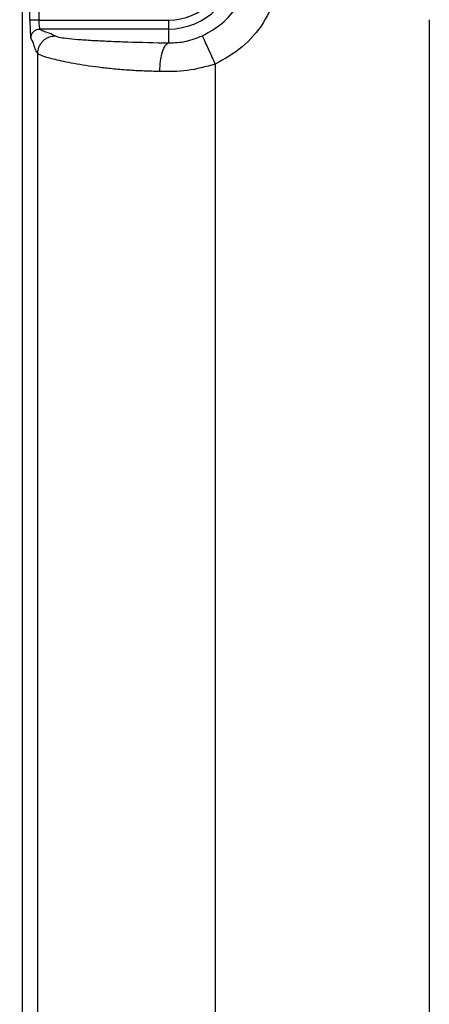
# Paper-space layout 'Sheet1' of a CAD drawing. Header units: millimetres. Extents: x -7 to 420, y -21 to 297.
# Tile 27 of 105: x 34 to 43, y 202 to 225. Entities that reach past the tile are written whole.
import ezdxf

# ---------------------------------------------------------------- set-up
doc = ezdxf.new("R2010")
doc.units = ezdxf.units.MM
doc.header["$PDSIZE"] = -1
doc.styles.add('SLDTEXTSTYLE1', font='TXT', dxfattribs={"width": 0.75})
doc.dimstyles.new('SLDDIMSTYLE1', dxfattribs={"dimtxt": 2.5, "dimasz": 3, "dimexe": 0, "dimexo": 0.0625, "dimtad": 1, "dimdec": 1, "dimlfac": 5, "dimrnd": 1e-09, "dimzin": 4, "dimdsep": 46, "dimtxsty": 'SLDTEXTSTYLE1', "dimblk1": 'CLOSED', "dimblk2": 'CLOSED', "dimsah": 1, "dimcen": 0.09, "dimadec": 0, "dimazin": 1, "dimtfac": 1, "dimtofl": 0, "dimtmove": 0, "dimatfit": 3, "dimldrblk": 'CLOSED', "dimfxl": 1, "dimfrac": 2, "dimtolj": 1, "dimtzin": 12, "dimarcsym": 0})

# ---------------------------------------------------------------- blocks, each defined once
blk = doc.blocks.new('_Closed')
at = {"color": 0, "linetype": 'ByBlock', "lineweight": -2}
for p, q in [((-1, 0.166667), (0, 0)), ((-1, 0.166667), (-1, -0.166667)), ((0, 0), (-1, -0.166667)), ((0, 0), (-1, 0))]:
    blk.add_line(p, q, dxfattribs=at)
blk = doc.blocks.new('_D_8')
at = {"color": 0, "linetype": 'Continuous', "lineweight": -2}
for p, q in [((37.497, 242.665), (20.733, 242.665)), ((20.733, 239.665), (20.733, 131.265)), ((37.497, 128.265), (20.733, 128.265))]:
    blk.add_line(p, q, dxfattribs=at)
at = {"layer": 'Defpoints', "color": 0}
for p in [(37.56, 242.665), (20.733, 128.265), (37.56, 128.265)]:
    blk.add_point(p, dxfattribs=at)
at = {"color": 0, "lineweight": -2, "xscale": 3, "yscale": 3, "zscale": 3}
for p, rotation in [((20.733, 242.665), 90.0000000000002), ((20.733, 128.265), 270.0000000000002)]:
    blk.add_blockref('_Closed', p, dxfattribs=dict(at, rotation=rotation))
at = {"color": 0, "lineweight": 18, "insert": (17.608, 185.465), "char_height": 2.5, "attachment_point": 2, "rotation": 90, "style": 'SLDTEXTSTYLE1'}
blk.add_mtext('\\A1;572.0', dxfattribs=at)

psp = doc.layouts.new('Sheet1')

# ---------------------------------------------------------------- linework, layer by layer
at = {"color": 7, "linetype": 'Continuous', "lineweight": 25}
for p, q in [((34.3, 231.665), (34.3, 139.264)), ((34.479, 224.555), (34.479, 227.175)), ((34.678, 227.175), (34.678, 224.555)), ((34.678, 224.555), (34.479, 224.555)), ((34.678, 224.555), (37.6, 224.555)), ((37.6, 224.355), (37.6, 224.555)), ((43.46, 224.565), (43.46, 188.005)), ((37.6, 224.355), (34.698, 224.355)), ((37.6, 224.043), (37.6, 224.355)), ((34.653, 187.528), (34.653, 223.801)), ((38.647, 223.565), (38.647, 187.764))]:
    psp.add_line(p, q, dxfattribs=at)
for radius in [1.51, 1.31]:
    psp.add_arc((37.6, 225.865), radius, 270, 90, dxfattribs=at)
for centre, major_axis, ratio in [((34.5, 224.555), (0, 0.4), 0.052408), ((34.699, 224.555), (0, 0.2), 0.104816)]:
    psp.add_ellipse(centre, major_axis=major_axis, ratio=ratio, start_param=1.570796, end_param=3.089233, dxfattribs=at)
for points, knots in [([(38.647, 228.164), (38.858, 228.046), (39.28, 227.81), (39.753, 227.249), (40.058, 226.588), (40.161, 225.865), (40.058, 225.142), (39.753, 224.481), (39.28, 223.919), (38.858, 223.683), (38.647, 223.565)], [0, 0, 0, 0, 0.125, 0.25, 0.375, 0.5, 0.625, 0.75, 0.875, 1, 1, 1, 1]), ([(38.357, 224.201), (38.51, 224.287), (38.815, 224.457), (39.158, 224.864), (39.378, 225.342), (39.453, 225.865), (39.378, 226.388), (39.158, 226.866), (38.815, 227.272), (38.51, 227.443), (38.357, 227.528)], [0, 0, 0, 0, 0.125, 0.25, 0.375, 0.5, 0.625, 0.750001, 0.875, 1, 1, 1, 1]), ([(34.499, 224.155), (34.502, 224.183), (34.51, 224.242), (34.564, 224.309), (34.631, 224.348), (34.676, 224.353), (34.698, 224.355)], [0, 0, 0, 0, 0.27029, 0.562408, 0.78969, 1, 1, 1, 1]), ([(34.698, 224.355), (34.721, 224.34), (34.768, 224.311), (34.937, 224.26), (35.008, 224.223), (35.052, 224.201)], [0, 0, 0, 0, 0.2796113, 0.5602082, 1, 1, 1, 1]), ([(34.653, 223.801), (34.638, 223.824), (34.609, 223.871), (34.558, 224.04), (34.521, 224.111), (34.499, 224.155)], [0, 0, 0, 0, 0.2796114, 0.5602081, 1, 1, 1, 1]), ([(34.653, 223.801), (34.658, 223.851), (34.667, 223.929), (34.716, 224.021), (34.768, 224.085), (34.832, 224.137), (34.925, 224.187), (35.002, 224.195), (35.052, 224.201)], [0, 0, 0, 0, 0.2394945, 0.3683819, 0.4999992, 0.6316201, 0.7605055, 1, 1, 1, 1]), ([(35.052, 224.201), (35.072, 224.191), (35.11, 224.173), (35.29, 224.146), (35.545, 224.121), (35.868, 224.1), (36.247, 224.081), (36.804, 224.059), (37.284, 224.049), (37.6, 224.043)], [0, 0, 0, 0, 0.128647, 0.256844, 0.384065, 0.510068, 0.632514, 0.757586, 1, 1, 1, 1]), ([(37.399, 223.399), (37.402, 223.477), (37.41, 223.641), (37.458, 223.854), (37.524, 224.005), (37.575, 224.031), (37.6, 224.043)], [0, 0, 0, 0, 0.240741, 0.500002, 0.75926, 1, 1, 1, 1]), ([(37.6, 224.043), (37.728, 224.047), (37.983, 224.056), (38.233, 224.153), (38.357, 224.201)], [0, 0, 0, 0, 0.499525, 1, 1, 1, 1]), ([(38.647, 223.565), (38.612, 223.643), (38.538, 223.804), (38.443, 224.014), (38.375, 224.163), (38.363, 224.189), (38.357, 224.201)], [0, 0, 0, 0, 0.240773, 0.5, 0.759229, 1, 1, 1, 1]), ([(37.399, 223.399), (37.28, 223.401), (37.035, 223.407), (36.675, 223.428), (36.331, 223.457), (36.015, 223.493), (35.726, 223.533), (35.465, 223.577), (35.234, 223.622), (35.042, 223.667), (34.855, 223.717), (34.707, 223.767), (34.67, 223.791), (34.653, 223.801)], [0, 0, 0, 0, 0.0785086, 0.1620547, 0.2506775, 0.3319209, 0.4132665, 0.5011082, 0.5844579, 0.6677723, 0.7509854, 0.8842585, 1, 1, 1, 1]), ([(38.647, 223.565), (38.436, 223.507), (38.02, 223.392), (37.604, 223.396), (37.399, 223.399)], [0, 0, 0, 0, 0.5060944, 1, 1, 1, 1])]:
    psp.add_open_spline(points, degree=3, knots=knots, dxfattribs=at)

# ---------------------------------------------------------------- dimensions: what is measured, and where the dimension line sits
at = {"color": 7, "linetype": 'Continuous', "lineweight": 18}
dim = psp.add_linear_dim(base=(20.733, 128.265), p1=(37.56, 242.665), p2=(37.56, 128.265), angle=90, dimstyle='SLDDIMSTYLE1', dxfattribs=at)
dim.commit()
dim.dimension.update_dxf_attribs({"geometry": '_D_8', "text_midpoint": (20.733, 185.465), "dimtype": 160})

doc.saveas('drawing.dxf')
